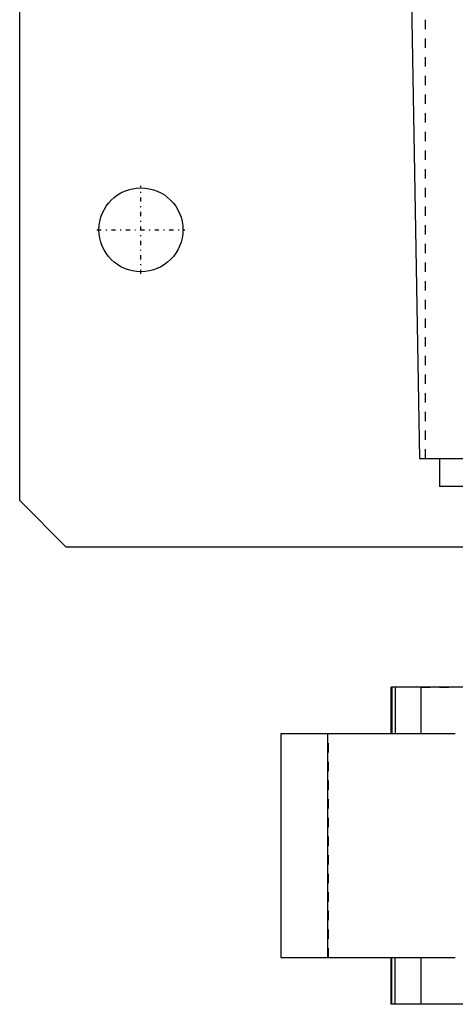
# Model space of a CAD drawing. Extents: x -100 to 100, y -99 to 429.
# Tile 2 of 14: x -100 to -53, y -22 to 84. Entities that reach past the tile are written whole.
import ezdxf

# ---------------------------------------------------------------- set-up
doc = ezdxf.new("R2010")
doc.units = 0
doc.linetypes.add('CENTER', pattern=[1.5, 0.45, -0.5, 0.05, -0.5])
doc.linetypes.add('DASHED', pattern=[2, 1, -1])
for name, color, linetype in [('AM_0', 7, 'CONTINUOUS'), ('AM_3', 7, 'DASHED'), ('AM_7', 7, 'CENTER')]:
    doc.layers.add(name, color=color, linetype=linetype)

msp = doc.modelspace()

# ---------------------------------------------------------------- linework, layer by layer
at = {"layer": 'AM_0', "color": 7, "linetype": 'CONTINUOUS'}
for p, q in [((-100, 32), (-100, 151)), ((-58, 85.5), (-57.14, 36.5)), ((-57.14, 36.5), (-0.16, 36.5)), ((-55, 36.5), (-55, 33.5)), ((55, 33.5), (-55, 33.5)), ((-95, 27), (-100, 32)), ((-43, 27), (-95, 27)), ((-60.19, 7), (-60.19, 12)), ((-22.57, 12), (-60.19, 12)), ((-60.11, 12), (-60.11, 7)), ((-59.74, 12), (-59.74, 7)), ((-57, 12), (-57, 7)), ((-72, 7), (-72, -17)), ((-53.3, 7), (-72, 7)), ((-66.95, -17), (-66.95, 7)), ((-72, -17), (-53.3, -17)), ((-60.19, -22), (-60.19, -17)), ((-60.11, -22), (-60.11, -17)), ((-59.74, -22), (-59.74, -17)), ((-57, -17), (-57, -22)), ((-21.75, -22), (-60.19, -22))]:
    msp.add_line(p, q, dxfattribs=at)
msp.add_circle((-87, 61), 4.5, dxfattribs=at)
at = {"layer": 'AM_3', "color": 6, "linetype": 'DASHED'}
for p, q in [((-56.48, 36.5), (-56.48, 114.58)), ((-57, 12), (-53.3, 12)), ((-66.88, -17), (-66.88, 7))]:
    msp.add_line(p, q, dxfattribs=at)
at = {"layer": 'AM_7', "color": 4, "linetype": 'CENTER'}
for p, q in [((-87, 56.27), (-87, 65.72)), ((-91.72, 61), (-82.28, 61))]:
    msp.add_line(p, q, dxfattribs=at)

doc.saveas('drawing.dxf')
